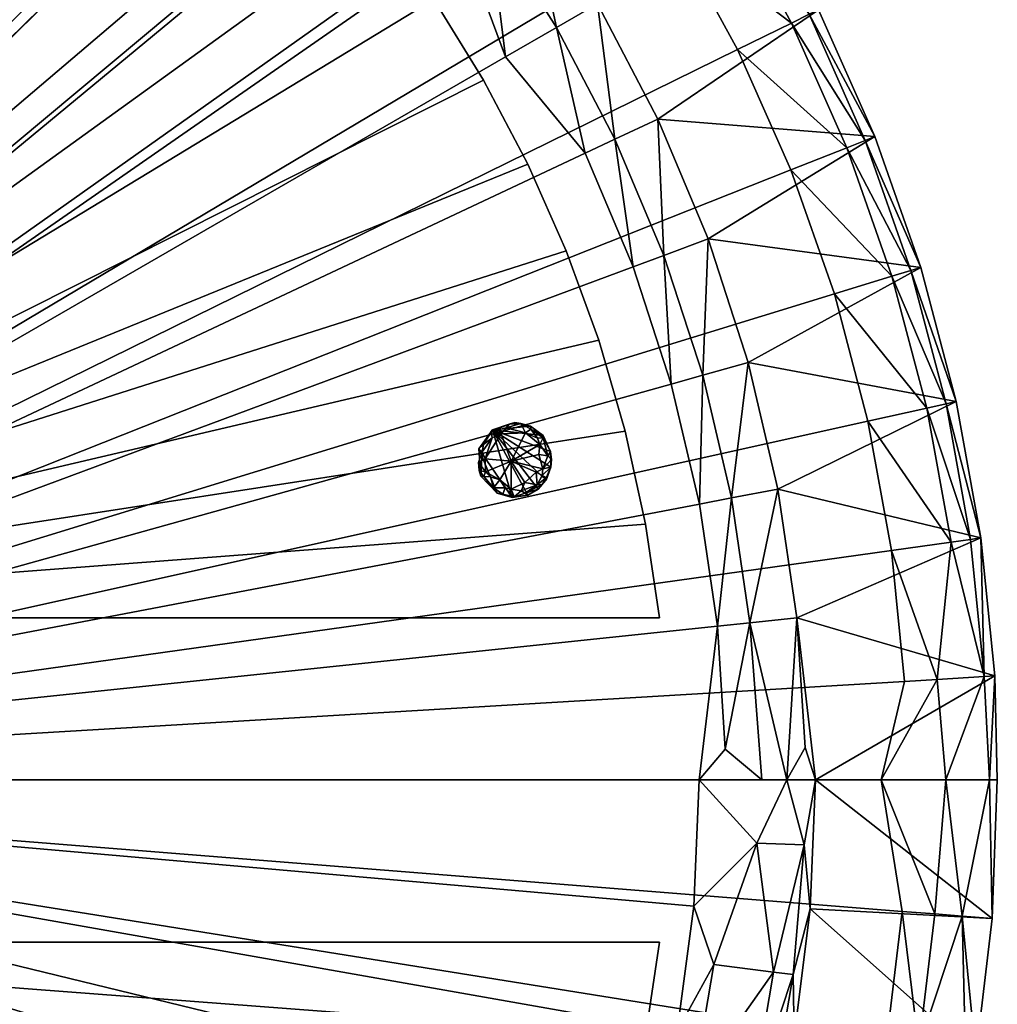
# Model space of a CAD drawing. Header units: millimetres. Extents: x -587 to 597, y -588 to 596.
# Tile 16 of 17: x 265 to 597, y -73 to 262. Entities that reach past the tile are written whole.
import ezdxf

# ---------------------------------------------------------------- set-up
doc = ezdxf.new("R2010")
doc.units = ezdxf.units.MM
doc.layers.get('0').update_dxf_attribs({"true_color": 0x5890e1})

msp = doc.modelspace()

# ---------------------------------------------------------------- meshes
at = {"color": 41, "true_color": 0xfcecad}
mesh = msp.add_polyface(dxfattribs=at)
corners = [(4.88, 533.68, 40.3), (4.88, 3.61, 437.24), (4.88, 595.4, 390.3), (4.88, 3.61, 7.24), (188.79, 468.11, 8.24), (227.01, 451.09, 8.24), (222.26, 521.11, 436.24), (180.45, 536.74, 436.24), (534.96, 3.61, 40.3), (486.06, 137.95, 8.24), (495.62, 97.22, 8.24), (435.66, 363.45, 436.24), (405.71, 396.54, 436.24), (361.82, 353.15, 8.24), (389.82, 322.05, 8.24), (429.83, 248.95, 7.24), (456.92, 216.32, 8.24), (4.88, 494.29, 7.24), (47.65, 492.42, 7.24), (301.48, 480.14, 436.24), (262.68, 502.2, 436.24), (49.48, 563.13, 436.24), (4.88, 556.01, 437.24), (298.53, 407.78, 8.24), (331.32, 381.79, 8.24), (137.54, 549.01, 436.24), (93.79, 557.82, 436.24), (473.13, 177.75, 8.24), (373.22, 427.14, 436.24), (338.41, 455.07, 436.24), (487.22, 290.68, 436.24), (462.89, 328.09, 436.24), (501.73, 55.83, 8.24), (495.57, 3.61, 7.24), (415.12, 288.73, 8.24), (90.09, 486.84, 7.24), (149.28, 481.87, 8.24), (263.68, 430.93, 8.24), (508.5, 251.45, 436.24), (344.66, 397.25, 20.03), (310.53, 424.3, 20.03)]
mesh.append_faces([[corners[k] for k in face] for face in [(0, 1, 2), (0, 3, 1), (3, 4, 5), (6, 7, 1), (3, 8, 1), (9, 10, 3), (11, 12, 1), (13, 14, 3), (15, 16, 3), (17, 18, 3), (1, 19, 20), (1, 21, 22), (3, 23, 24), (1, 25, 26), (3, 27, 9), (1, 28, 29), (1, 30, 31), (3, 32, 33), (3, 14, 34), (3, 24, 13), (3, 34, 15), (3, 16, 27), (3, 35, 36), (37, 23, 3), (1, 7, 25), (1, 20, 6), (29, 19, 1), (1, 12, 28), (1, 31, 11), (38, 30, 1), (3, 10, 32), (26, 21, 1), (0, 17, 3), (2, 1, 22), (3, 5, 37), (36, 4, 3), (3, 18, 35), (39, 24, 40)]], dxfattribs={"color": 41})
mesh = msp.add_polyface(dxfattribs=at)
corners = [(59.88, 58.61, 6.24), (386.92, 294.8, 6.24), (184.4, 449.17, 6.24), (450.44, 183.12, 6.24), (296.08, 385.65, 6.24), (482.09, 58.61, 6.24), (59.88, 480.81, 7.24), (242.37, 421.16, 6.24), (344.55, 343.27, 6.24), (422.43, 241.1, 6.24), (123.2, 469.17, 6.24), (470.44, 121.93, 6.24), (366.55, 319.75, 6.24), (321.02, 365.27, 6.24), (405.58, 268.54, 6.24), (269.82, 404.3, 6.24), (437.41, 212.58, 6.24), (213.85, 436.13, 6.24), (461.47, 152.86, 6.24), (154.14, 460.19, 6.24), (477.33, 90.46, 6.24), (91.74, 476.05, 6.24)]
mesh.append_faces([[corners[k] for k in face] for face in [(15, 0, 7), (0, 15, 7), (9, 14, 0), (9, 0, 14), (12, 0, 8), (12, 8, 0), (11, 0, 18), (0, 11, 18), (19, 0, 10), (0, 19, 10), (17, 0, 2), (17, 2, 0), (13, 0, 4), (0, 13, 4), (3, 0, 16), (0, 3, 16), (0, 21, 6), (21, 0, 6), (5, 20, 0), (5, 0, 20), (1, 0, 12), (0, 1, 12), (8, 0, 13), (0, 8, 13), (14, 0, 1), (0, 14, 1), (4, 15, 0), (4, 0, 15), (16, 0, 9), (0, 16, 9), (7, 0, 17), (0, 7, 17), (18, 0, 3), (18, 3, 0), (2, 0, 19), (0, 2, 19), (20, 0, 11), (0, 20, 11), (10, 0, 21), (10, 21, 0)]], dxfattribs={"color": 41})
mesh = msp.add_polyface(dxfattribs=at)
corners = [(513.56, 306.35, 403.2), (536, 264.98, 403.2), (461.04, 266.97, 29.89), (481.48, 227.87, 29.89), (510.54, 304.55, 414.6), (504.77, 301.12, 424.45), (532.85, 263.43, 414.6), (479.55, 339.9, 424.45), (487.9, 345.81, 403.2), (437.4, 304.22, 29.89), (410.73, 339.35, 29.89), (526.82, 260.46, 424.45), (545.58, 218.18, 424.45), (551.82, 220.66, 414.6), (424.23, 295.06, 12.6), (466.96, 221.05, 12.6), (447.15, 258.95, 12.6), (483.54, 181.62, 12.6), (405.55, 335.07, 20.03), (555.09, 221.96, 403.2), (485.03, 343.78, 414.6), (498.57, 187.21, 29.89), (508.5, 251.45, 436.24), (526.6, 210.65, 436.24), (487.22, 290.68, 436.24), (462.89, 328.09, 436.24), (415.12, 288.73, 8.24), (389.82, 322.05, 8.24), (429.83, 248.95, 7.24), (456.92, 216.32, 8.24)]
mesh.append_faces([[corners[k] for k in face] for face in [(0, 1, 2), (2, 1, 3), (4, 5, 6), (7, 5, 4), (8, 9, 10), (11, 12, 13), (10, 9, 14), (2, 3, 15), (5, 11, 6), (14, 9, 16), (16, 2, 15), (15, 3, 17), (18, 10, 14), (6, 11, 13), (1, 19, 3), (0, 9, 8), (20, 7, 4), (3, 19, 21), (2, 9, 0), (9, 2, 16), (22, 23, 12), (11, 22, 12), (24, 22, 11), (5, 24, 11), (25, 24, 5), (7, 25, 5), (26, 27, 18), (28, 16, 29), (14, 16, 28), (14, 26, 18), (28, 26, 14), (16, 15, 29), (6, 13, 19), (1, 6, 19), (4, 6, 1), (0, 4, 1), (20, 4, 0), (8, 20, 0)]], dxfattribs={"color": 41})
mesh = msp.add_polyface(dxfattribs=at)
corners = [(4.88, 3.61, 437.24), (534.96, 3.61, 40.3), (596.67, 3.61, 390.3), (526.6, 210.65, 436.24), (508.5, 251.45, 436.24), (565.18, 37.07, 436.24), (560.75, 81.48, 436.24), (552.81, 125.4, 436.24), (541.4, 168.54, 436.24), (555.09, 221.96, 403.2), (570.7, 177.55, 403.2), (498.57, 187.21, 29.89), (512.2, 145.25, 29.89), (495.57, 3.61, 7.24), (4.88, 3.61, 7.24), (522.28, 102.3, 29.89), (528.72, 58.66, 29.89), (512.77, 56.99, 12.6), (525.29, 3.61, 20.48), (557.28, 3.61, 437.24), (496.75, 140.94, 12.6), (506.52, 99.3, 12.6), (483.54, 181.62, 12.6), (531.49, 14.64, 29.89), (582.73, 132.05, 403.2), (481.48, 227.87, 29.89), (516.76, 3.61, 13.32), (504.36, 14.07, 8.24), (501.73, 55.83, 8.24), (495.62, 97.22, 8.24), (486.06, 137.95, 8.24), (473.13, 177.75, 8.24), (466.96, 221.05, 12.6), (456.92, 216.32, 8.24)]
mesh.append_faces([[corners[k] for k in face] for face in [(0, 1, 2), (0, 3, 4), (0, 5, 6), (7, 8, 0), (9, 10, 11), (11, 10, 12), (13, 1, 14), (15, 16, 17), (17, 16, 18), (0, 2, 19), (19, 5, 0), (11, 12, 20), (20, 12, 21), (0, 8, 3), (22, 11, 20), (0, 6, 7), (21, 15, 17), (16, 23, 18), (12, 24, 15), (12, 15, 21), (25, 11, 22), (17, 26, 27), (18, 1, 13), (28, 17, 27), (21, 17, 28), (29, 21, 28), (20, 21, 29), (22, 20, 30), (30, 20, 29), (31, 22, 30), (32, 22, 31), (33, 32, 31), (17, 18, 26), (13, 26, 18), (23, 1, 18), (16, 1, 23), (27, 13, 28), (26, 13, 27)]], dxfattribs={"color": 41})
mesh = msp.add_polyface(dxfattribs=at)
corners = [(522.28, 102.3, 29.89), (591.11, 85.73, 403.2), (528.72, 58.66, 29.89), (595.78, 38.9, 391.28), (560.92, 174.55, 424.45), (572.74, 129.83, 424.45), (579.3, 131.28, 414.6), (587.63, 85.24, 414.6), (580.98, 84.31, 424.45), (592.27, 38.69, 414.6), (551.82, 220.66, 414.6), (545.58, 218.18, 424.45), (567.34, 176.52, 414.6), (582.73, 132.05, 403.2), (594.01, 3.61, 413.08), (579.26, 3.61, 430.66), (570.7, 177.55, 403.2), (512.2, 145.25, 29.89), (576.26, 37.73, 431.88), (534.96, 3.61, 40.3), (557.28, 3.61, 437.24), (596.67, 3.61, 390.3), (560.75, 81.48, 436.24), (552.81, 125.4, 436.24), (541.4, 168.54, 436.24), (526.6, 210.65, 436.24), (565.18, 37.07, 436.24), (555.09, 221.96, 403.2)]
mesh.append_faces([[corners[k] for k in face] for face in [(0, 1, 2), (1, 3, 2), (4, 5, 6), (7, 8, 9), (10, 11, 12), (1, 9, 3), (6, 5, 7), (13, 1, 0), (14, 9, 15), (11, 4, 12), (5, 8, 7), (16, 13, 17), (12, 4, 6), (15, 9, 18), (8, 18, 9), (2, 3, 19), (14, 3, 9), (20, 21, 14), (8, 22, 18), (23, 22, 8), (5, 23, 8), (24, 23, 5), (4, 24, 5), (25, 24, 4), (11, 25, 4), (20, 18, 26), (26, 18, 22), (14, 15, 20), (15, 18, 20), (3, 21, 19), (21, 3, 14), (1, 7, 9), (6, 7, 1), (13, 6, 1), (12, 6, 13), (10, 12, 16), (16, 12, 13), (27, 10, 16)]], dxfattribs={"color": 41})
at = {"color": 18, "true_color": 0x050505}
mesh = msp.add_polyface(dxfattribs=at)
corners = [(442.65, 119.66, 2.44), (422.34, 117.46, 1.75), (442.24, 106.93, 0.64), (423.07, 108.12, 0.64), (435.11, 101.73, 0.64), (436.65, 121.43, 0.25), (430.06, 123.12, 1.14), (429.73, 102.75, 0.25), (431.74, 111.84, -0.11), (440.54, 103.81, 1.14), (425.46, 122.44, 6.24), (425.8, 102.74, 1.75), (445.15, 115.05, 3.19), (445.24, 109.75, 3.19), (425.36, 119.7, 0.64), (435.05, 124.54, 3.19), (420.72, 111.31, 2.44), (432.83, 99.65, 3.19), (437.46, 100.31, 6.24), (422.98, 112.54, 0.25), (441.44, 117.4, 0.25), (428.99, 100.58, 2.44), (443.61, 106.15, 2.44), (421.47, 106.73, 6.24), (428.42, 121.07, 0.25), (422.53, 106.54, 1.75), (433.05, 124.88, 6.24), (442.46, 109.22, 0.25), (425.03, 121.91, 3.19), (444.16, 113.58, 1.14), (431.79, 102.28, 0.25), (420.82, 115.96, 6.24), (436.56, 100.91, 1.75), (431.1, 124.3, 2.44), (424.73, 106.53, 0.25), (440.66, 119.56, 0.64), (426.99, 100.97, 6.24), (442.57, 120.46, 6.24), (438.49, 122.64, 1.75), (442.3, 103.84, 3.19), (432.15, 99.51, 6.24), (421.98, 114.96, 1.14), (445.48, 112.41, 3.19), (436.35, 104.5, -0.1), (443.65, 105.35, 6.24), (438.29, 123.7, 6.24), (420.91, 108.67, 3.19), (427.87, 105.48, -0.1), (441.12, 114.1, -0.1), (440.25, 108.05, -0.1), (440.96, 102.33, 6.24)]
mesh.append_faces([[corners[k] for k in face] for face in [(12, 10, 13), (43, 30, 8), (40, 31, 36), (8, 3, 19), (49, 43, 8), (44, 10, 50), (45, 10, 37), (8, 48, 27), (8, 19, 24), (26, 33, 10), (8, 47, 3), (36, 31, 23), (5, 20, 8), (8, 24, 5), (9, 43, 49), (18, 10, 40), (40, 10, 31), (28, 14, 1), (3, 47, 34), (21, 7, 17), (27, 48, 29), (37, 10, 12), (27, 29, 42), (9, 2, 22), (28, 6, 24), (6, 5, 24), (38, 0, 35), (15, 5, 6), (19, 3, 16), (23, 25, 36), (18, 17, 32), (4, 17, 30), (50, 39, 44), (50, 32, 39), (41, 19, 16), (14, 19, 41), (29, 20, 0), (35, 0, 20), (36, 25, 11), (11, 7, 21), (13, 10, 44), (13, 22, 2), (23, 46, 25), (23, 41, 16), (24, 19, 14), (28, 24, 14), (34, 25, 3), (46, 3, 25), (26, 15, 33), (45, 0, 38), (27, 13, 2), (8, 27, 49), (10, 28, 1), (10, 33, 28), (12, 29, 0), (12, 42, 29), (7, 30, 17), (8, 30, 47), (31, 41, 23), (10, 1, 31), (32, 17, 4), (9, 32, 4), (6, 28, 33), (15, 6, 33), (34, 47, 11), (11, 25, 34), (20, 5, 35), (35, 5, 38), (36, 11, 21), (36, 21, 40), (37, 0, 45), (37, 12, 0), (45, 38, 15), (38, 5, 15), (32, 9, 39), (9, 22, 39), (40, 21, 17), (40, 17, 18), (31, 1, 41), (1, 14, 41), (13, 42, 12), (42, 13, 27), (30, 43, 4), (4, 43, 9), (44, 39, 22), (44, 22, 13), (26, 10, 45), (45, 15, 26), (16, 3, 46), (23, 16, 46), (30, 7, 47), (11, 47, 7), (20, 48, 8), (29, 48, 20), (27, 2, 49), (2, 9, 49), (50, 10, 18), (18, 32, 50)]], dxfattribs={"color": 18})
at = {"color": 41, "true_color": 0xfcecad}
mesh = msp.add_polyface(dxfattribs=at)
corners = [(534.96, 3.61, 40.3), (4.88, 3.61, 437.24), (596.67, 3.61, 390.3), (4.88, 3.61, 7.24), (469.38, -180.3, 8.24), (452.37, -218.53, 8.24), (522.38, -213.77, 436.24), (538.02, -171.97, 436.24), (4.88, -526.47, 40.3), (139.23, -477.58, 8.24), (98.49, -487.13, 8.24), (364.73, -427.17, 436.24), (397.81, -397.22, 436.24), (354.42, -353.34, 8.24), (323.33, -381.33, 8.24), (250.22, -421.34, 7.24), (217.59, -448.43, 8.24), (495.57, 3.61, 7.24), (493.7, -39.16, 7.24), (481.42, -293, 436.24), (503.47, -254.2, 436.24), (564.41, -40.99, 436.24), (557.28, 3.61, 437.24), (409.05, -290.04, 8.24), (383.07, -322.83, 8.24), (550.28, -129.05, 436.24), (559.1, -85.3, 436.24), (179.02, -464.65, 8.24), (428.42, -364.73, 436.24), (456.34, -329.92, 436.24), (291.95, -478.73, 436.24), (329.36, -454.4, 436.24), (57.1, -493.24, 8.24), (4.88, -487.08, 7.24), (290, -406.63, 8.24), (488.11, -81.6, 7.24), (483.14, -140.79, 8.24), (432.21, -255.19, 8.24), (252.72, -500.02, 436.24), (398.52, -336.18, 20.03), (425.58, -302.05, 20.03)]
mesh.append_faces([[corners[k] for k in face] for face in [(0, 1, 2), (0, 3, 1), (3, 4, 5), (6, 7, 1), (3, 8, 1), (9, 10, 3), (11, 12, 1), (13, 14, 3), (15, 16, 3), (17, 18, 3), (1, 19, 20), (1, 21, 22), (3, 23, 24), (1, 25, 26), (3, 27, 9), (1, 28, 29), (1, 30, 31), (3, 32, 33), (3, 14, 34), (3, 24, 13), (3, 34, 15), (3, 16, 27), (3, 35, 36), (37, 23, 3), (1, 7, 25), (1, 20, 6), (29, 19, 1), (1, 12, 28), (1, 31, 11), (38, 30, 1), (3, 10, 32), (26, 21, 1), (0, 17, 3), (2, 1, 22), (3, 5, 37), (36, 4, 3), (3, 18, 35), (39, 24, 40)]], dxfattribs={"color": 41})
mesh = msp.add_polyface(dxfattribs=at)
corners = [(530.7, -268.28, 403.2), (476.67, -230.59, 29.89), (490.31, -209.32, 40.3), (481, -348.13, 403.2), (431.01, -306, 29.89), (455.42, -269.25, 29.89), (452.37, -218.53, 8.24), (469.38, -180.3, 8.24), (488.37, -187.82, 20.03), (425.58, -302.05, 20.03), (470.66, -227.61, 20.03), (502.69, -146.69, 20.03), (483.14, -140.79, 8.24), (513.53, -104.51, 20.03), (507.44, -309.19, 403.2), (504.46, -307.34, 414.6), (498.75, -303.79, 424.45), (478.17, -346.05, 414.6), (493.55, -100.26, 8.24), (409.05, -290.04, 8.24), (432.21, -255.19, 8.24), (449.68, -265.77, 20.03), (472.77, -342.05, 424.45), (398.52, -336.18, 20.03), (403.61, -340.57, 29.89), (495.57, 3.61, 7.24), (515.12, -17.78, 12.6), (493.7, -39.16, 7.24), (509.12, -148.63, 29.89), (494.62, -190.29, 29.89), (383.07, -322.83, 8.24), (481.42, -293, 436.24), (456.34, -329.92, 436.24), (503.47, -254.2, 436.24), (500.53, -59.01, 8.24), (488.11, -81.6, 7.24), (506.24, -168.51, 40.3)]
mesh.append_faces([[corners[k] for k in face] for face in [(0, 1, 2), (3, 4, 5), (6, 7, 8), (4, 9, 5), (10, 6, 8), (11, 12, 13), (3, 5, 14), (15, 16, 17), (12, 18, 13), (19, 20, 21), (16, 22, 17), (23, 9, 4), (8, 7, 11), (14, 5, 1), (21, 20, 10), (20, 6, 10), (7, 12, 11), (24, 23, 4), (25, 26, 27), (8, 11, 28), (29, 8, 28), (10, 8, 29), (1, 10, 29), (21, 10, 1), (5, 21, 1), (9, 21, 5), (9, 19, 21), (30, 19, 9), (31, 32, 22), (16, 31, 22), (33, 31, 16), (15, 17, 3), (14, 15, 3), (27, 34, 35), (35, 18, 12), (35, 34, 18), (2, 29, 36), (2, 1, 29)]], dxfattribs={"color": 41})
mesh = msp.add_polyface(dxfattribs=at)
corners = [(589.36, -90.16, 403.2), (527.73, -83.64, 40.3), (533.15, -40.17, 40.3), (594.96, -43.42, 403.2), (520.79, -61.57, 20.03), (500.53, -59.01, 8.24), (515.12, -17.78, 12.6), (570.05, -87.06, 431.88), (585.89, -89.6, 414.6), (584.76, -42.61, 424.45), (596.67, 3.61, 390.3), (534.96, 3.61, 40.3), (579.26, 3.61, 430.66), (575.47, -41.87, 431.88), (513.53, -104.51, 20.03), (493.55, -100.26, 8.24), (531.14, -18.45, 29.89), (580.06, -136.3, 403.2), (576.65, -135.47, 414.6), (594.01, 3.61, 413.08), (527.45, -62.41, 29.89), (525.29, 3.61, 20.48), (495.57, 3.61, 7.24), (520.1, -105.91, 29.89), (559.1, -85.3, 436.24), (570.12, -133.88, 424.45), (564.41, -40.99, 436.24), (557.28, 3.61, 437.24), (493.7, -39.16, 7.24), (518.74, -126.52, 40.3)]
mesh.append_faces([[corners[k] for k in face] for face in [(0, 1, 2), (0, 2, 3), (4, 5, 6), (7, 8, 9), (10, 3, 11), (9, 12, 13), (14, 15, 4), (7, 9, 13), (4, 6, 16), (17, 1, 0), (18, 8, 7), (9, 19, 12), (2, 20, 16), (21, 22, 11), (15, 5, 4), (21, 6, 22), (3, 19, 9), (0, 3, 9), (20, 4, 16), (14, 4, 20), (23, 14, 20), (21, 16, 6), (11, 16, 21), (7, 24, 25), (26, 24, 7), (19, 27, 12), (13, 12, 27), (10, 27, 19), (3, 10, 19), (8, 0, 9), (17, 0, 8), (11, 3, 2), (2, 16, 11), (28, 6, 5), (13, 27, 26), (7, 13, 26), (1, 20, 2), (1, 23, 20), (29, 23, 1)]], dxfattribs={"color": 41})
mesh = msp.add_polyface(dxfattribs=at)
corners = [(59.88, -51.39, 6.24), (296.08, -378.44, 6.24), (450.44, -175.91, 6.24), (184.4, -441.95, 6.24), (386.92, -287.59, 6.24), (59.88, -473.6, 6.24), (482.09, -51.39, 7.24), (422.43, -233.88, 6.24), (344.55, -336.06, 6.24), (242.37, -413.94, 6.24), (470.44, -114.72, 6.24), (123.2, -461.96, 6.24), (321.02, -358.06, 6.24), (366.55, -312.54, 6.24), (269.82, -397.09, 6.24), (405.58, -261.33, 6.24), (213.85, -428.92, 6.24), (437.41, -205.37, 6.24), (154.14, -452.98, 6.24), (461.47, -145.65, 6.24), (91.74, -468.84, 6.24), (477.33, -83.25, 6.24)]
mesh.append_faces([[corners[k] for k in face] for face in [(15, 0, 7), (0, 15, 7), (9, 14, 0), (9, 0, 14), (12, 0, 8), (12, 8, 0), (11, 0, 18), (0, 11, 18), (19, 0, 10), (0, 19, 10), (17, 0, 2), (17, 2, 0), (13, 0, 4), (0, 13, 4), (3, 0, 16), (0, 3, 16), (0, 21, 6), (21, 0, 6), (5, 20, 0), (5, 0, 20), (1, 0, 12), (0, 1, 12), (8, 0, 13), (0, 8, 13), (14, 0, 1), (0, 14, 1), (4, 15, 0), (4, 0, 15), (16, 0, 9), (0, 16, 9), (7, 0, 17), (0, 7, 17), (18, 0, 3), (18, 3, 0), (2, 0, 19), (0, 2, 19), (20, 0, 11), (0, 20, 11), (10, 0, 21), (10, 21, 0)]], dxfattribs={"color": 41})

doc.saveas('drawing.dxf')
